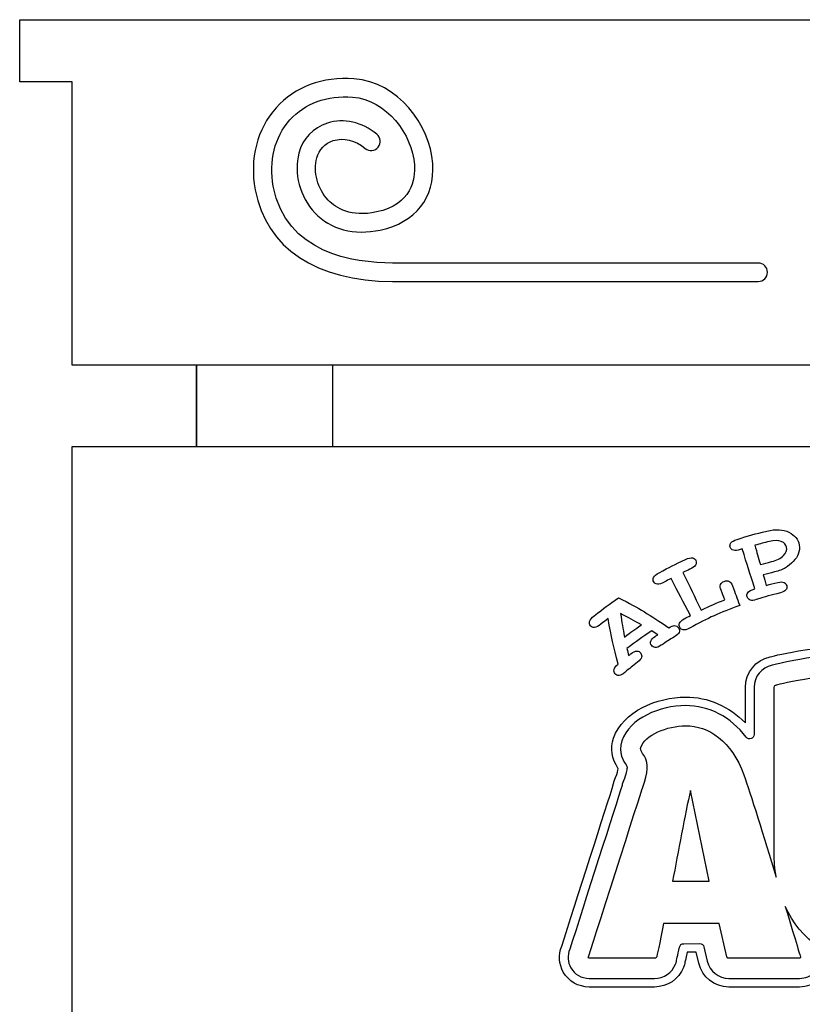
# Model space of a CAD drawing. Header units: millimetres. Extents: x -429 to 420, y -314 to 480.
# Tile 86 of 143: x -42 to 3, y 8 to 64. Entities that reach past the tile are written whole.
import ezdxf

# ---------------------------------------------------------------- set-up
doc = ezdxf.new("R2010")
doc.units = ezdxf.units.MM
doc.header["$MEASUREMENT"] = 0
doc.layers.add('Layer 1', color=7, linetype='Continuous')

msp = doc.modelspace()

# ---------------------------------------------------------------- linework, layer by layer
at = {"layer": 'Layer 1', "color": 114}
msp.add_lwpolyline([(-32.0134, 39.7252), (-24.1862, 39.7252), (-24.1862, 44.394), (-32.0134, 44.394), (-32.0134, 39.7252)], close=True, dxfattribs=at)
at = {"layer": 'Layer 1', "color": 7, "lineweight": 25}
for points, knots in [([(56.3435, 64.2385), (56.3435, 64.2385), (53.9675, 64.2385), (53.9675, 64.2385), (53.9675, 64.2385), (53.9675, 64.2385), (52.1646, 64.2385), (52.1646, 64.2385), (52.1646, 64.2385), (52.1646, 64.2385), (45.8622, 64.2385), (45.8622, 64.2385), (45.8622, 64.2385), (45.8622, 64.2385), (-31.0437, 64.2385), (-31.0437, 64.2385), (-31.0437, 64.2385), (-31.0437, 64.2385), (-37.6096, 64.2385), (-37.6096, 64.2385), (-37.6096, 64.2385), (-37.6096, 64.2385), (-39.1492, 64.2385), (-39.1492, 64.2385), (-39.1492, 64.2385), (-39.1492, 64.2385), (-42.1662, 64.2385), (-42.1662, 64.2385), (-42.1662, 64.2385), (-42.1662, 64.2385), (-42.1662, 60.6695), (-42.1662, 60.6695), (-42.1662, 60.6695), (-42.1662, 60.6695), (-39.1489, 60.6696), (-39.1489, 60.6696), (-39.1489, 60.6696), (-39.1489, 60.6696), (-39.1576, 44.398), (-39.1576, 44.398), (-39.1576, 44.398), (-39.1576, 44.398), (-32.0134, 44.398), (-32.0134, 44.398), (-32.0134, 44.398), (-32.0134, 44.398), (-32.0134, 39.7252), (-32.0134, 39.7252), (-32.0134, 39.7252), (-32.0134, 39.7252), (-39.1576, 39.7252), (-39.1576, 39.7252), (-39.1576, 39.7252), (-39.1576, 39.7252), (-39.1576, -0.1152), (-39.1576, -0.1152), (-39.1576, -0.1152), (-39.1576, -0.1152), (-32.0134, -0.1153), (-32.0134, -0.1153), (-32.0134, -0.1153), (-32.0134, -0.1153), (-32.0134, -4.7884), (-32.0134, -4.7884), (-32.0134, -4.7884), (-32.0134, -4.7884), (-39.1576, -4.7883), (-39.1576, -4.7883), (-39.1576, -4.7883), (-39.1576, -4.7883), (-39.1489, -28.283), (-39.1489, -28.283), (-39.1489, -28.283), (-39.1489, -28.4772), (-39.1288, -28.6664), (-39.0965, -28.8513), (-39.0965, -28.8513), (-39.0965, -28.8513), (-38.9669, -28.8514), (-38.9669, -28.8514), (-38.9669, -28.8514), (-38.9669, -28.8514), (-38.9669, -29.3536), (-38.9669, -29.3536), (-38.9669, -29.3536), (-38.5227, -30.6397), (-37.3043, -31.5647), (-35.8673, -31.5647), (-35.8673, -31.5647), (-35.8673, -31.5647), (50.6856, -31.5647), (50.6856, -31.5647), (50.6856, -31.5647), (52.1228, -31.5647), (53.341, -30.6395), (53.7852, -29.3533), (53.7852, -29.3533), (53.7852, -29.3533), (53.7852, -28.8511), (53.7852, -28.8511), (53.7852, -28.8511), (53.7852, -28.8511), (53.9148, -28.8511), (53.9148, -28.8511), (53.9148, -28.8511), (53.9471, -28.6662), (53.9672, -28.477), (53.9672, -28.2828), (53.9672, -28.2828), (53.9672, -28.2828), (53.9082, -4.7881), (53.9082, -4.7881), (53.9082, -4.7881), (53.9082, -4.7881), (46.9865, -4.7881), (46.9865, -4.7881), (46.9865, -4.7881), (46.9865, -4.7881), (46.9865, -0.115), (46.9865, -0.115), (46.9865, -0.115), (46.9865, -0.115), (53.9085, -0.115), (53.9085, -0.115), (53.9085, -0.115), (53.9085, -0.115), (53.9085, 39.7252), (53.9085, 39.7252), (53.9085, 39.7252), (53.9085, 39.7252), (46.9865, 39.7252), (46.9865, 39.7252), (46.9865, 39.7252), (46.9865, 39.7252), (46.9865, 44.398), (46.9865, 44.398), (46.9865, 44.398), (46.9865, 44.398), (53.9085, 44.398), (53.9085, 44.398), (53.9085, 44.398), (53.9085, 44.398), (53.9678, 60.6704), (53.9678, 60.6704), (53.9678, 60.6704), (53.9678, 60.6704), (56.3437, 60.6704), (56.3437, 60.6704), (56.3437, 60.6704), (56.3437, 60.6704), (56.9848, 60.6704), (56.9848, 60.6704), (56.9848, 60.6704), (56.9848, 60.6704), (56.9848, 64.2385), (56.9848, 64.2385), (56.9848, 64.2385), (56.9848, 64.2385), (56.3435, 64.2385), (56.3435, 64.2385)], [0, 0, 0, 0, 0.0243902, 0.0243902, 0.0243902, 0.0243902, 0.0487805, 0.0487805, 0.0487805, 0.0487805, 0.0731707, 0.0731707, 0.0731707, 0.0731707, 0.097561, 0.097561, 0.097561, 0.097561, 0.1219512, 0.1219512, 0.1219512, 0.1219512, 0.1463415, 0.1463415, 0.1463415, 0.1463415, 0.1707317, 0.1707317, 0.1707317, 0.1707317, 0.195122, 0.195122, 0.195122, 0.195122, 0.2195122, 0.2195122, 0.2195122, 0.2195122, 0.2439024, 0.2439024, 0.2439024, 0.2439024, 0.2682927, 0.2682927, 0.2682927, 0.2682927, 0.2926829, 0.2926829, 0.2926829, 0.2926829, 0.3170732, 0.3170732, 0.3170732, 0.3170732, 0.3414634, 0.3414634, 0.3414634, 0.3414634, 0.3658537, 0.3658537, 0.3658537, 0.3658537, 0.3902439, 0.3902439, 0.3902439, 0.3902439, 0.4146341, 0.4146341, 0.4146341, 0.4146341, 0.4390244, 0.4390244, 0.4390244, 0.4390244, 0.4634146, 0.4634146, 0.4634146, 0.4634146, 0.4878049, 0.4878049, 0.4878049, 0.4878049, 0.5121951, 0.5121951, 0.5121951, 0.5121951, 0.5365854, 0.5365854, 0.5365854, 0.5365854, 0.5609756, 0.5609756, 0.5609756, 0.5609756, 0.5853659, 0.5853659, 0.5853659, 0.5853659, 0.6097561, 0.6097561, 0.6097561, 0.6097561, 0.6341463, 0.6341463, 0.6341463, 0.6341463, 0.6585366, 0.6585366, 0.6585366, 0.6585366, 0.6829268, 0.6829268, 0.6829268, 0.6829268, 0.7073171, 0.7073171, 0.7073171, 0.7073171, 0.7317073, 0.7317073, 0.7317073, 0.7317073, 0.7560976, 0.7560976, 0.7560976, 0.7560976, 0.7804878, 0.7804878, 0.7804878, 0.7804878, 0.804878, 0.804878, 0.804878, 0.804878, 0.8292683, 0.8292683, 0.8292683, 0.8292683, 0.8536585, 0.8536585, 0.8536585, 0.8536585, 0.8780488, 0.8780488, 0.8780488, 0.8780488, 0.902439, 0.902439, 0.902439, 0.902439, 0.9268293, 0.9268293, 0.9268293, 0.9268293, 0.9512195, 0.9512195, 0.9512195, 0.9512195, 1, 1, 1, 1]), ([(39.1543, 39.7252), (39.1543, 39.7252), (-24.2068, 39.7252), (-24.2068, 39.7252), (-24.2068, 39.7252), (-24.2068, 39.7252), (-24.2068, 44.398), (-24.2068, 44.398), (-24.2068, 44.398), (-24.2068, 44.398), (39.1543, 44.398), (39.1543, 44.398), (39.1543, 44.398), (39.1543, 44.398), (39.1543, 39.7252), (39.1543, 39.7252)], [0, 0, 0, 0, 0.2, 0.2, 0.2, 0.2, 0.4, 0.4, 0.4, 0.4, 0.6, 0.6, 0.6, 0.6, 1, 1, 1, 1])]:
    msp.add_open_spline(points, degree=3, knots=knots, dxfattribs=at)
at = {"layer": 'Layer 1', "color": 114}
for points, knots in [([(0.2325, 49.2073), (0.2325, 49.2073), (-20.7622, 49.2073), (-20.7622, 49.2073), (-20.7622, 49.2073), (-25.1448, 49.2073), (-28.0187, 51.1276), (-28.6468, 54.4754), (-28.6468, 54.4754), (-28.9778, 56.2412), (-28.5391, 57.9578), (-27.4427, 59.1858), (-27.4427, 59.1858), (-26.369, 60.3886), (-24.7807, 60.9781), (-22.9757, 60.8476), (-22.9757, 60.8476), (-20.4532, 60.6648), (-18.6, 58.1851), (-18.4519, 55.984), (-18.4519, 55.984), (-18.3193, 54.0142), (-19.4457, 52.5849), (-21.465, 52.1616), (-21.465, 52.1616), (-22.9848, 51.843), (-24.3196, 52.1941), (-25.2242, 53.1509), (-25.2242, 53.1509), (-26.0791, 54.055), (-26.4466, 55.4327), (-26.1386, 56.5788), (-26.1386, 56.5788), (-25.9148, 57.4109), (-25.3168, 58.0385), (-24.4974, 58.301), (-24.4974, 58.301), (-23.57, 58.5987), (-22.5088, 58.3592), (-21.6592, 57.661), (-21.6592, 57.661), (-21.4335, 57.4755), (-21.4007, 57.1422), (-21.5864, 56.9165), (-21.5864, 56.9165), (-21.7719, 56.6905), (-22.1052, 56.6585), (-22.3312, 56.8437), (-22.3312, 56.8437), (-22.9101, 57.3197), (-23.5819, 57.4832), (-24.1743, 57.2935), (-24.1743, 57.2935), (-24.6445, 57.143), (-24.9879, 56.7821), (-25.1162, 56.3042), (-25.1162, 56.3042), (-25.3292, 55.5126), (-25.0572, 54.5148), (-24.455, 53.8782), (-24.455, 53.8782), (-24.0007, 53.3977), (-23.1509, 52.8897), (-21.6819, 53.1974), (-21.6819, 53.1974), (-19.6594, 53.6218), (-19.4515, 55.081), (-19.5076, 55.9133), (-19.5076, 55.9133), (-19.6235, 57.6347), (-21.1075, 59.6513), (-23.052, 59.7921), (-23.052, 59.7921), (-24.5247, 59.8987), (-25.8029, 59.4333), (-26.6532, 58.4811), (-26.6532, 58.4811), (-27.5292, 57.5), (-27.8766, 56.1112), (-27.6065, 54.6711), (-27.6065, 54.6711), (-26.8876, 50.8383), (-23.0096, 50.2661), (-20.762, 50.2661), (-20.762, 50.2661), (-20.762, 50.2661), (0.2327, 50.2662), (0.2327, 50.2662), (0.2327, 50.2662), (0.5248, 50.2662), (0.7619, 50.0291), (0.7619, 49.737), (0.7619, 49.737), (0.7619, 49.4449), (0.5246, 49.2073), (0.2325, 49.2073)], [0, 0, 0, 0, 0.04, 0.04, 0.04, 0.04, 0.08, 0.08, 0.08, 0.08, 0.12, 0.12, 0.12, 0.12, 0.16, 0.16, 0.16, 0.16, 0.2, 0.2, 0.2, 0.2, 0.24, 0.24, 0.24, 0.24, 0.28, 0.28, 0.28, 0.28, 0.32, 0.32, 0.32, 0.32, 0.36, 0.36, 0.36, 0.36, 0.4, 0.4, 0.4, 0.4, 0.44, 0.44, 0.44, 0.44, 0.48, 0.48, 0.48, 0.48, 0.52, 0.52, 0.52, 0.52, 0.56, 0.56, 0.56, 0.56, 0.6, 0.6, 0.6, 0.6, 0.64, 0.64, 0.64, 0.64, 0.68, 0.68, 0.68, 0.68, 0.72, 0.72, 0.72, 0.72, 0.76, 0.76, 0.76, 0.76, 0.8, 0.8, 0.8, 0.8, 0.84, 0.84, 0.84, 0.84, 0.88, 0.88, 0.88, 0.88, 0.92, 0.92, 0.92, 0.92, 1, 1, 1, 1]), ([(-1.1931, 33.7689), (-1.1013, 33.7398), (-0.9698, 33.7538), (-0.7968, 33.8091), (-0.7968, 33.8091), (-0.7518, 33.8234), (-0.7296, 33.8305), (-0.6846, 33.8446), (-0.6846, 33.8446), (-0.3962, 32.9283), (-0.2517, 32.4701), (0.0367, 31.5538), (0.0367, 31.5538), (-0.004, 31.5411), (-0.0242, 31.5345), (-0.0649, 31.5215), (-0.0649, 31.5215), (-0.2192, 31.4723), (-0.321, 31.4083), (-0.37, 31.3315), (-0.37, 31.3315), (-0.4189, 31.255), (-0.4285, 31.1741), (-0.3994, 31.0894), (-0.3994, 31.0894), (-0.3695, 31.0024), (-0.3129, 30.9431), (-0.2301, 30.9111), (-0.2301, 30.9111), (-0.147, 30.8791), (-0.0301, 30.8883), (0.1221, 30.9368), (0.1221, 30.9368), (0.6701, 31.112), (0.9465, 31.1903), (1.5027, 31.3289), (1.5027, 31.3289), (1.657, 31.3673), (1.7609, 31.421), (1.8141, 31.4916), (1.8141, 31.4916), (1.8673, 31.5622), (1.8845, 31.6414), (1.8644, 31.7289), (1.8644, 31.7289), (1.8438, 31.8183), (1.7938, 31.8834), (1.7133, 31.9228), (1.7133, 31.9228), (1.6329, 31.9628), (1.5125, 31.9635), (1.354, 31.9241), (1.354, 31.9241), (1.0876, 31.8577), (0.9547, 31.8225), (0.6899, 31.7479), (0.6899, 31.7479), (0.6211, 31.9911), (0.587, 32.1128), (0.5182, 32.3559), (0.5182, 32.3559), (0.7733, 32.4276), (0.9011, 32.4617), (1.1577, 32.5263), (1.1577, 32.5263), (1.431, 32.5951), (1.6448, 32.6742), (1.8001, 32.7687), (1.8001, 32.7687), (1.9551, 32.8632), (2.1025, 32.9838), (2.2433, 33.1309), (2.2433, 33.1309), (2.3843, 33.2777), (2.4812, 33.4159), (2.5301, 33.5466), (2.5301, 33.5466), (2.5955, 33.7207), (2.614, 33.8964), (2.5825, 34.0734), (2.5825, 34.0734), (2.5259, 34.3938), (2.3341, 34.6415), (1.9964, 34.8066), (1.9964, 34.8066), (1.6591, 34.9717), (1.2302, 34.999), (0.7245, 34.8749), (0.7245, 34.8749), (0.0358, 34.7074), (-0.3068, 34.6116), (-0.9852, 34.396), (-0.9852, 34.396), (-1.1625, 34.3394), (-1.2794, 34.2703), (-1.3363, 34.1912), (-1.3363, 34.1912), (-1.3929, 34.1118), (-1.4059, 34.0287), (-1.3763, 33.942), (-1.3763, 33.942), (-1.3458, 33.8556), (-1.2846, 33.798), (-1.1931, 33.7689)], [0, 0, 0, 0, 0.037037, 0.037037, 0.037037, 0.037037, 0.0740741, 0.0740741, 0.0740741, 0.0740741, 0.1111111, 0.1111111, 0.1111111, 0.1111111, 0.1481481, 0.1481481, 0.1481481, 0.1481481, 0.1851852, 0.1851852, 0.1851852, 0.1851852, 0.2222222, 0.2222222, 0.2222222, 0.2222222, 0.2592593, 0.2592593, 0.2592593, 0.2592593, 0.2962963, 0.2962963, 0.2962963, 0.2962963, 0.3333333, 0.3333333, 0.3333333, 0.3333333, 0.3703704, 0.3703704, 0.3703704, 0.3703704, 0.4074074, 0.4074074, 0.4074074, 0.4074074, 0.4444444, 0.4444444, 0.4444444, 0.4444444, 0.4814815, 0.4814815, 0.4814815, 0.4814815, 0.5185185, 0.5185185, 0.5185185, 0.5185185, 0.5555556, 0.5555556, 0.5555556, 0.5555556, 0.5925926, 0.5925926, 0.5925926, 0.5925926, 0.6296296, 0.6296296, 0.6296296, 0.6296296, 0.6666667, 0.6666667, 0.6666667, 0.6666667, 0.7037037, 0.7037037, 0.7037037, 0.7037037, 0.7407407, 0.7407407, 0.7407407, 0.7407407, 0.7777778, 0.7777778, 0.7777778, 0.7777778, 0.8148148, 0.8148148, 0.8148148, 0.8148148, 0.8518519, 0.8518519, 0.8518519, 0.8518519, 0.8888889, 0.8888889, 0.8888889, 0.8888889, 0.9259259, 0.9259259, 0.9259259, 0.9259259, 1, 1, 1, 1]), ([(0.8751, 34.2803), (1.155, 34.3488), (1.3839, 34.3446), (1.5572, 34.2718), (1.5572, 34.2718), (1.7305, 34.1993), (1.8308, 34.0911), (1.8599, 33.9503), (1.8599, 33.9503), (1.8946, 33.7844), (1.8324, 33.6235), (1.6784, 33.4661), (1.6784, 33.4661), (1.5244, 33.3087), (1.2974, 33.1952), (0.9945, 33.1187), (0.9945, 33.1187), (0.7368, 33.0536), (0.6082, 33.0195), (0.3518, 32.9472), (0.3518, 32.9472), (0.2261, 33.3922), (0.1634, 33.6147), (0.0377, 34.0598), (0.0377, 34.0598), (0.3714, 34.1538), (0.5391, 34.198), (0.8751, 34.2803)], [0, 0, 0, 0, 0.125, 0.125, 0.125, 0.125, 0.25, 0.25, 0.25, 0.25, 0.375, 0.375, 0.375, 0.375, 0.5, 0.5, 0.5, 0.5, 0.625, 0.625, 0.625, 0.625, 0.75, 0.75, 0.75, 0.75, 1, 1, 1, 1]), ([(-5.5542, 31.8223), (-5.4574, 31.8117), (-5.3288, 31.8517), (-5.1663, 31.94), (-5.1663, 31.94), (-5.0097, 32.0255), (-4.9311, 32.0673), (-4.7734, 32.1498), (-4.7734, 32.1498), (-4.3289, 31.2981), (-4.1066, 30.8724), (-3.6621, 30.0207), (-3.6621, 30.0207), (-3.805, 29.9461), (-3.8759, 29.9083), (-4.0177, 29.831), (-4.0177, 29.831), (-4.1645, 29.7508), (-4.2548, 29.6675), (-4.2884, 29.5828), (-4.2884, 29.5828), (-4.3223, 29.4984), (-4.3164, 29.4169), (-4.272, 29.3391), (-4.272, 29.3391), (-4.2262, 29.2592), (-4.159, 29.2121), (-4.0704, 29.197), (-4.0704, 29.197), (-3.9818, 29.1819), (-3.8669, 29.2139), (-3.7241, 29.292), (-3.7241, 29.292), (-2.5994, 29.9053), (-2.0181, 30.1683), (-0.8343, 30.6072), (-0.8343, 30.6072), (-1.0005, 31.0551), (-1.0838, 31.2792), (-1.25, 31.7274), (-1.25, 31.7274), (-1.3013, 31.8658), (-1.3685, 31.9534), (-1.4527, 31.9888), (-1.4527, 31.9888), (-1.5366, 32.0245), (-1.6279, 32.0235), (-1.7255, 31.9856), (-1.7255, 31.9856), (-1.8252, 31.947), (-1.8946, 31.8856), (-1.9324, 31.8028), (-1.9324, 31.8028), (-1.9702, 31.7197), (-1.9612, 31.6099), (-1.9057, 31.4731), (-1.9057, 31.4731), (-1.8184, 31.2577), (-1.7747, 31.15), (-1.6872, 30.9349), (-1.6872, 30.9349), (-2.2359, 30.7124), (-2.5077, 30.5917), (-3.044, 30.3322), (-3.044, 30.3322), (-3.4623, 31.1969), (-3.6716, 31.6295), (-4.0899, 32.4941), (-4.0899, 32.4941), (-3.929, 32.5719), (-3.8481, 32.6103), (-3.6861, 32.6851), (-3.6861, 32.6851), (-3.5197, 32.7621), (-3.412, 32.8412), (-3.3636, 32.9248), (-3.3636, 32.9248), (-3.3152, 33.0084), (-3.3088, 33.0923), (-3.3456, 33.1764), (-3.3456, 33.1764), (-3.3824, 33.2605), (-3.4483, 33.3124), (-3.5438, 33.3312), (-3.5438, 33.3312), (-3.6393, 33.35), (-3.7732, 33.3211), (-3.9439, 33.2423), (-3.9439, 33.2423), (-4.5585, 32.9595), (-4.8625, 32.8073), (-5.4616, 32.4822), (-5.4616, 32.4822), (-5.6278, 32.3914), (-5.7317, 32.3002), (-5.7741, 32.2113), (-5.7741, 32.2113), (-5.8162, 32.1219), (-5.8138, 32.0375), (-5.7683, 31.9576), (-5.7683, 31.9576), (-5.7225, 31.8774), (-5.6511, 31.8326), (-5.5542, 31.8223)], [0, 0, 0, 0, 0.037037, 0.037037, 0.037037, 0.037037, 0.0740741, 0.0740741, 0.0740741, 0.0740741, 0.1111111, 0.1111111, 0.1111111, 0.1111111, 0.1481481, 0.1481481, 0.1481481, 0.1481481, 0.1851852, 0.1851852, 0.1851852, 0.1851852, 0.2222222, 0.2222222, 0.2222222, 0.2222222, 0.2592593, 0.2592593, 0.2592593, 0.2592593, 0.2962963, 0.2962963, 0.2962963, 0.2962963, 0.3333333, 0.3333333, 0.3333333, 0.3333333, 0.3703704, 0.3703704, 0.3703704, 0.3703704, 0.4074074, 0.4074074, 0.4074074, 0.4074074, 0.4444444, 0.4444444, 0.4444444, 0.4444444, 0.4814815, 0.4814815, 0.4814815, 0.4814815, 0.5185185, 0.5185185, 0.5185185, 0.5185185, 0.5555556, 0.5555556, 0.5555556, 0.5555556, 0.5925926, 0.5925926, 0.5925926, 0.5925926, 0.6296296, 0.6296296, 0.6296296, 0.6296296, 0.6666667, 0.6666667, 0.6666667, 0.6666667, 0.7037037, 0.7037037, 0.7037037, 0.7037037, 0.7407407, 0.7407407, 0.7407407, 0.7407407, 0.7777778, 0.7777778, 0.7777778, 0.7777778, 0.8148148, 0.8148148, 0.8148148, 0.8148148, 0.8518519, 0.8518519, 0.8518519, 0.8518519, 0.8888889, 0.8888889, 0.8888889, 0.8888889, 0.9259259, 0.9259259, 0.9259259, 0.9259259, 1, 1, 1, 1]), ([(-9.1669, 29.3405), (-9.0679, 29.3484), (-8.9452, 29.4122), (-8.7967, 29.5305), (-8.7967, 29.5305), (-8.6353, 29.6591), (-8.5541, 29.7223), (-8.3908, 29.8469), (-8.3908, 29.8469), (-8.2008, 28.7833), (-8.0844, 28.2599), (-7.8095, 27.2349), (-7.8095, 27.2349), (-7.9476, 27.1235), (-8.0265, 27.0193), (-8.0463, 26.9251), (-8.0463, 26.9251), (-8.0661, 26.8309), (-8.0452, 26.7492), (-7.9847, 26.6806), (-7.9847, 26.6806), (-7.9238, 26.6115), (-7.8474, 26.5798), (-7.7558, 26.5846), (-7.7558, 26.5846), (-7.664, 26.5891), (-7.555, 26.6465), (-7.4267, 26.755), (-7.4267, 26.755), (-7.1394, 26.9979), (-6.9938, 27.1156), (-6.6991, 27.3445), (-6.6991, 27.3445), (-6.5673, 27.4466), (-6.4898, 27.5406), (-6.4673, 27.6287), (-6.4673, 27.6287), (-6.4448, 27.7168), (-6.4596, 27.797), (-6.5131, 27.8692), (-6.5131, 27.8692), (-6.5679, 27.943), (-6.6412, 27.9814), (-6.733, 27.9832), (-6.733, 27.9832), (-6.8251, 27.9853), (-6.9399, 27.9345), (-7.0751, 27.8295), (-7.0751, 27.8295), (-7.1299, 27.7869), (-7.1574, 27.7655), (-7.2119, 27.7223), (-7.2119, 27.7223), (-7.2497, 27.8829), (-7.2683, 27.9636), (-7.3042, 28.125), (-7.3042, 28.125), (-6.7486, 28.556), (-6.4644, 28.7597), (-5.8852, 29.1429), (-5.8852, 29.1429), (-5.7458, 29.0559), (-5.6764, 29.0117), (-5.5386, 28.923), (-5.5386, 28.923), (-5.596, 28.8857), (-5.6246, 28.8669), (-5.682, 28.8288), (-5.682, 28.8288), (-5.823, 28.7354), (-5.9072, 28.6436), (-5.9341, 28.5557), (-5.9341, 28.5557), (-5.9614, 28.4681), (-5.9489, 28.3874), (-5.8981, 28.3136), (-5.8981, 28.3136), (-5.8457, 28.2379), (-5.7743, 28.1969), (-5.6841, 28.19), (-5.6841, 28.19), (-5.5939, 28.1829), (-5.4809, 28.2257), (-5.3436, 28.3165), (-5.3436, 28.3165), (-5.0364, 28.52), (-4.8811, 28.6181), (-4.5676, 28.8073), (-4.5676, 28.8073), (-4.4276, 28.892), (-4.3422, 28.9748), (-4.3112, 29.0584), (-4.3112, 29.0584), (-4.2805, 29.142), (-4.2871, 29.223), (-4.3318, 29.3008), (-4.3318, 29.3008), (-4.3855, 29.3942), (-4.4736, 29.4439), (-4.5966, 29.4484), (-4.5966, 29.4484), (-4.6577, 29.4495), (-4.7588, 29.409), (-4.8988, 29.3243), (-4.8988, 29.3243), (-5.9984, 30.0688), (-6.5771, 30.4152), (-7.7854, 31.0457), (-7.7854, 31.0457), (-8.3537, 30.6539), (-8.6331, 30.4472), (-9.1803, 30.0128), (-9.1803, 30.0128), (-9.3324, 29.8916), (-9.4221, 29.7813), (-9.4499, 29.6847), (-9.4499, 29.6847), (-9.4777, 29.5881), (-9.4618, 29.5045), (-9.4031, 29.4339), (-9.4031, 29.4339), (-9.3449, 29.3636), (-9.2658, 29.3326), (-9.1669, 29.3405)], [0, 0, 0, 0, 0.03125, 0.03125, 0.03125, 0.03125, 0.0625, 0.0625, 0.0625, 0.0625, 0.09375, 0.09375, 0.09375, 0.09375, 0.125, 0.125, 0.125, 0.125, 0.15625, 0.15625, 0.15625, 0.15625, 0.1875, 0.1875, 0.1875, 0.1875, 0.21875, 0.21875, 0.21875, 0.21875, 0.25, 0.25, 0.25, 0.25, 0.28125, 0.28125, 0.28125, 0.28125, 0.3125, 0.3125, 0.3125, 0.3125, 0.34375, 0.34375, 0.34375, 0.34375, 0.375, 0.375, 0.375, 0.375, 0.40625, 0.40625, 0.40625, 0.40625, 0.4375, 0.4375, 0.4375, 0.4375, 0.46875, 0.46875, 0.46875, 0.46875, 0.5, 0.5, 0.5, 0.5, 0.53125, 0.53125, 0.53125, 0.53125, 0.5625, 0.5625, 0.5625, 0.5625, 0.59375, 0.59375, 0.59375, 0.59375, 0.625, 0.625, 0.625, 0.625, 0.65625, 0.65625, 0.65625, 0.65625, 0.6875, 0.6875, 0.6875, 0.6875, 0.71875, 0.71875, 0.71875, 0.71875, 0.75, 0.75, 0.75, 0.75, 0.78125, 0.78125, 0.78125, 0.78125, 0.8125, 0.8125, 0.8125, 0.8125, 0.84375, 0.84375, 0.84375, 0.84375, 0.875, 0.875, 0.875, 0.875, 0.90625, 0.90625, 0.90625, 0.90625, 0.9375, 0.9375, 0.9375, 0.9375, 1, 1, 1, 1]), ([(-6.4766, 29.4855), (-6.8692, 29.2185), (-7.0629, 29.0796), (-7.4447, 28.7907), (-7.4447, 28.7907), (-7.5463, 29.3236), (-7.5913, 29.5924), (-7.6704, 30.1343), (-7.6704, 30.1343), (-7.1843, 29.8848), (-6.9454, 29.7549), (-6.4766, 29.4855)], [0, 0, 0, 0, 0.25, 0.25, 0.25, 0.25, 0.5, 0.5, 0.5, 0.5, 1, 1, 1, 1]), ([(25.6145, 15.0112), (25.283, 15.4361), (24.7834, 15.6795), (24.2437, 15.6795), (24.2437, 15.6795), (23.7839, 15.6795), (23.3452, 15.5043), (22.9367, 15.1569), (22.9367, 15.1569), (22.9367, 15.1569), (22.9073, 15.1312), (22.9073, 15.1312), (22.9073, 15.1312), (22.3496, 14.6322), (21.6063, 14.334), (20.919, 14.334), (20.919, 14.334), (20.9187, 14.334), (20.9187, 14.334), (20.9185, 14.334), (20.9185, 14.334), (19.4011, 14.334), (18.9098, 15.7273), (18.7648, 16.897), (18.7648, 16.897), (18.6651, 17.6725), (18.8413, 18.4715), (19.0558, 19.0179), (19.0558, 19.0179), (19.0132, 18.4734), (19.1976, 17.9447), (19.5778, 17.5246), (19.5778, 17.5246), (20.1107, 16.9356), (21.0248, 16.598), (22.0863, 16.598), (22.0863, 16.598), (24.3683, 16.598), (25.732, 18.4792), (25.732, 20.2977), (25.732, 20.2977), (25.732, 23.1602), (23.065, 25.2377), (19.3886, 25.2377), (19.3886, 25.2377), (19.3886, 25.2377), (19.2754, 25.2369), (19.2754, 25.2369), (19.2754, 25.2369), (17.6987, 25.2295), (16.207, 24.772), (14.936, 23.9097), (14.936, 23.9097), (14.3169, 26.7111), (11.4541, 28.3695), (7.1782, 28.3695), (7.1782, 28.3695), (3.7667, 28.3695), (1.3447, 27.767), (0.9084, 27.6498), (0.9084, 27.6498), (0.0892, 27.4831), (-0.5055, 26.7476), (-0.5055, 25.9009), (-0.5055, 25.9009), (-0.5055, 25.9009), (-0.5055, 23.8541), (-0.5055, 23.8541), (-0.5055, 23.8541), (-1.4437, 24.8201), (-2.642, 25.3448), (-3.9401, 25.3448), (-3.9401, 25.3448), (-5.5572, 25.3448), (-7.5554, 24.5177), (-8.0729, 22.986), (-8.0729, 22.986), (-8.2737, 22.3989), (-8.1835, 21.8097), (-7.8025, 21.2294), (-7.8025, 21.2294), (-7.8184, 21.1384), (-7.8581, 20.9741), (-7.9581, 20.7182), (-7.9581, 20.7182), (-7.9581, 20.7182), (-8.0541, 20.4721), (-8.0541, 20.4721), (-8.0541, 20.4721), (-8.0652, 20.4435), (-8.071, 20.4128), (-8.071, 20.3821), (-8.071, 20.3821), (-8.071, 20.3821), (-8.071, 20.3707), (-8.071, 20.3707), (-8.071, 20.3707), (-8.4565, 19.1544), (-10.2877, 13.4243), (-11.0515, 11.032), (-11.0515, 11.032), (-11.2499, 10.5446), (-11.2166, 10.0054), (-10.96, 9.5524), (-10.96, 9.5524), (-10.6594, 9.0216), (-10.0903, 8.692), (-9.4741, 8.692), (-9.4741, 8.692), (-9.4741, 8.692), (-5.7191, 8.6925), (-5.7191, 8.6925), (-5.7191, 8.6925), (-4.9854, 8.6925), (-4.3343, 9.1349), (-4.0604, 9.8194), (-4.0604, 9.8194), (-4.0604, 9.8194), (-4.0204, 9.9189), (-4.0204, 9.9189), (-4.0204, 9.9189), (-4.0156, 9.9308), (-4.0119, 9.943), (-4.009, 9.9551), (-4.009, 9.9551), (-4.009, 9.9551), (-3.9849, 10.0591), (-3.9849, 10.0591), (-3.9849, 10.0591), (-3.9809, 10.0766), (-3.9277, 10.3049), (-3.8463, 10.6867), (-3.8463, 10.6867), (-3.8463, 10.6867), (-3.3246, 10.6866), (-3.3246, 10.6866), (-3.3246, 10.6866), (-3.3246, 10.6866), (-3.1783, 10.0667), (-3.1783, 10.0667), (-3.1783, 10.0667), (-2.9984, 9.2703), (-2.2758, 8.6925), (-1.4604, 8.6925), (-1.4604, 8.6925), (-1.4604, 8.6925), (2.6005, 8.6925), (2.6005, 8.6925), (2.6005, 8.6925), (3.0103, 8.6925), (3.4075, 8.8393), (3.7155, 9.1002), (3.7155, 9.1002), (4.8392, 8.5671), (6.137, 8.2972), (7.5758, 8.2972), (7.5758, 8.2972), (10.2661, 8.2972), (12.491, 9.0243), (14.0295, 10.4025), (14.0295, 10.4025), (15.4453, 9.0539), (17.2542, 8.3141), (19.1489, 8.3141), (19.1489, 8.3141), (19.1986, 8.3141), (19.2486, 8.3144), (19.2971, 8.3154), (19.2971, 8.3154), (23.6516, 8.4001), (25.5214, 11.4835), (25.9008, 13.0988), (25.9008, 13.0988), (26.095, 13.8759), (25.9984, 14.5196), (25.6145, 15.0112)], [0, 0, 0, 0, 0.0222222, 0.0222222, 0.0222222, 0.0222222, 0.0444444, 0.0444444, 0.0444444, 0.0444444, 0.0666667, 0.0666667, 0.0666667, 0.0666667, 0.0888889, 0.0888889, 0.0888889, 0.0888889, 0.1111111, 0.1111111, 0.1111111, 0.1111111, 0.1333333, 0.1333333, 0.1333333, 0.1333333, 0.1555556, 0.1555556, 0.1555556, 0.1555556, 0.1777778, 0.1777778, 0.1777778, 0.1777778, 0.2, 0.2, 0.2, 0.2, 0.2222222, 0.2222222, 0.2222222, 0.2222222, 0.2444444, 0.2444444, 0.2444444, 0.2444444, 0.2666667, 0.2666667, 0.2666667, 0.2666667, 0.2888889, 0.2888889, 0.2888889, 0.2888889, 0.3111111, 0.3111111, 0.3111111, 0.3111111, 0.3333333, 0.3333333, 0.3333333, 0.3333333, 0.3555556, 0.3555556, 0.3555556, 0.3555556, 0.3777778, 0.3777778, 0.3777778, 0.3777778, 0.4, 0.4, 0.4, 0.4, 0.4222222, 0.4222222, 0.4222222, 0.4222222, 0.4444444, 0.4444444, 0.4444444, 0.4444444, 0.4666667, 0.4666667, 0.4666667, 0.4666667, 0.4888889, 0.4888889, 0.4888889, 0.4888889, 0.5111111, 0.5111111, 0.5111111, 0.5111111, 0.5333333, 0.5333333, 0.5333333, 0.5333333, 0.5555556, 0.5555556, 0.5555556, 0.5555556, 0.5777778, 0.5777778, 0.5777778, 0.5777778, 0.6, 0.6, 0.6, 0.6, 0.6222222, 0.6222222, 0.6222222, 0.6222222, 0.6444444, 0.6444444, 0.6444444, 0.6444444, 0.6666667, 0.6666667, 0.6666667, 0.6666667, 0.6888889, 0.6888889, 0.6888889, 0.6888889, 0.7111111, 0.7111111, 0.7111111, 0.7111111, 0.7333333, 0.7333333, 0.7333333, 0.7333333, 0.7555556, 0.7555556, 0.7555556, 0.7555556, 0.7777778, 0.7777778, 0.7777778, 0.7777778, 0.8, 0.8, 0.8, 0.8, 0.8222222, 0.8222222, 0.8222222, 0.8222222, 0.8444444, 0.8444444, 0.8444444, 0.8444444, 0.8666667, 0.8666667, 0.8666667, 0.8666667, 0.8888889, 0.8888889, 0.8888889, 0.8888889, 0.9111111, 0.9111111, 0.9111111, 0.9111111, 0.9333333, 0.9333333, 0.9333333, 0.9333333, 0.9555556, 0.9555556, 0.9555556, 0.9555556, 1, 1, 1, 1]), ([(25.4195, 13.2152), (25.0697, 11.7261), (23.3378, 8.889), (19.2867, 8.8104), (19.2867, 8.8104), (19.2412, 8.8093), (19.1949, 8.8091), (19.1486, 8.8091), (19.1486, 8.8091), (17.3097, 8.8091), (15.5558, 9.5584), (14.2099, 10.9186), (14.2099, 10.9186), (14.1146, 11.0149), (13.9596, 11.0168), (13.8622, 10.9228), (13.8622, 10.9228), (12.4139, 9.5287), (10.2401, 8.7921), (7.5754, 8.7921), (7.5754, 8.7921), (6.1472, 8.7921), (4.8708, 9.0702), (3.7813, 9.6187), (3.7813, 9.6187), (3.7458, 9.6364), (3.7077, 9.6452), (3.6702, 9.6452), (3.6702, 9.6452), (3.6038, 9.6452), (3.5382, 9.6185), (3.4903, 9.5677), (3.4903, 9.5677), (3.2617, 9.3259), (2.9373, 9.1875), (2.6005, 9.1875), (2.6005, 9.1875), (2.6005, 9.1875), (-1.4603, 9.1875), (-1.4603, 9.1875), (-1.4603, 9.1875), (-2.0464, 9.1875), (-2.5657, 9.6032), (-2.6956, 10.1781), (-2.6956, 10.1781), (-2.6956, 10.1781), (-2.8874, 10.9912), (-2.8874, 10.9912), (-2.8874, 10.9912), (-2.9139, 11.1029), (-3.0136, 11.182), (-3.1284, 11.182), (-3.1284, 11.182), (-3.1284, 11.182), (-4.0469, 11.1819), (-4.0469, 11.1819), (-4.0469, 11.1819), (-4.1641, 11.1819), (-4.2652, 11.0999), (-4.2893, 10.985), (-4.2893, 10.985), (-4.3928, 10.4926), (-4.4623, 10.1918), (-4.4671, 10.1714), (-4.4671, 10.1714), (-4.4671, 10.1714), (-4.4869, 10.0854), (-4.4869, 10.0854), (-4.4869, 10.0854), (-4.4869, 10.0854), (-4.52, 10.0037), (-4.52, 10.0037), (-4.52, 10.0037), (-4.7184, 9.5079), (-5.1891, 9.1877), (-5.7191, 9.1877), (-5.7191, 9.1877), (-5.7191, 9.1877), (-9.4743, 9.1878), (-9.4743, 9.1878), (-9.4743, 9.1878), (-9.9122, 9.1878), (-10.3165, 9.4212), (-10.5292, 9.7969), (-10.5292, 9.7969), (-10.7107, 10.1176), (-10.734, 10.4999), (-10.5866, 10.864), (-10.5866, 10.864), (-9.8079, 13.2998), (-7.9463, 19.1256), (-7.5875, 20.2586), (-7.5875, 20.2586), (-7.5798, 20.2829), (-7.5759, 20.3081), (-7.5759, 20.3332), (-7.5759, 20.3332), (-7.5759, 20.3332), (-7.4968, 20.539), (-7.4968, 20.539), (-7.4968, 20.539), (-7.347, 20.9226), (-7.306, 21.152), (-7.2984, 21.2769), (-7.2984, 21.2769), (-7.295, 21.333), (-7.3169, 21.3976), (-7.3492, 21.4433), (-7.3492, 21.4433), (-7.4831, 21.6343), (-7.8387, 22.1415), (-7.6043, 22.8273), (-7.6043, 22.8273), (-7.1603, 24.1412), (-5.3852, 24.85), (-3.9403, 24.85), (-3.9403, 24.85), (-2.5851, 24.85), (-1.3474, 24.2063), (-0.4549, 23.0379), (-0.4549, 23.0379), (-0.3906, 22.9538), (-0.2797, 22.9202), (-0.1787, 22.9535), (-0.1787, 22.9535), (-0.0782, 22.9876), (-0.0104, 23.0821), (-0.0104, 23.1882), (-0.0104, 23.1882), (-0.0104, 23.1882), (-0.0104, 25.9018), (-0.0104, 25.9018), (-0.0104, 25.9018), (-0.0104, 26.514), (0.4174, 27.0456), (1.0217, 27.1692), (1.0217, 27.1692), (1.4622, 27.2872), (3.8287, 27.8754), (7.178, 27.8754), (7.178, 27.8754), (11.3817, 27.8754), (14.1252, 26.2199), (14.5167, 23.4468), (14.5167, 23.4468), (14.5289, 23.36), (14.5863, 23.2862), (14.6672, 23.2526), (14.6672, 23.2526), (14.7482, 23.219), (14.841, 23.2309), (14.9109, 23.2841), (14.9109, 23.2841), (16.1629, 24.2308), (17.6726, 24.7351), (19.2778, 24.7425), (19.2778, 24.7425), (19.2778, 24.7425), (19.39, 24.7433), (19.39, 24.7433), (19.39, 24.7433), (22.7777, 24.7433), (25.2365, 22.874), (25.2365, 20.2986), (25.2365, 20.2986), (25.2365, 18.7235), (24.058, 17.0942), (22.0858, 17.0942), (22.0858, 17.0942), (21.164, 17.0942), (20.3837, 17.3725), (19.9445, 17.8575), (19.9445, 17.8575), (19.6495, 18.1837), (19.5101, 18.5938), (19.5513, 19.0074), (19.5513, 19.0074), (19.5513, 19.0074), (19.5571, 19.0551), (19.5571, 19.0551), (19.5571, 19.0551), (19.6195, 19.5054), (19.573, 19.8018), (19.5396, 19.9383), (19.5396, 19.9383), (19.52, 20.0185), (19.4618, 20.0833), (19.3846, 20.1119), (19.3846, 20.1119), (19.3071, 20.1405), (19.2208, 20.1286), (19.1541, 20.0801), (19.1541, 20.0801), (18.6866, 19.7428), (18.0976, 18.1968), (18.273, 16.8352), (18.273, 16.8352), (18.5124, 14.9029), (19.452, 13.8388), (20.918, 13.8388), (20.918, 13.8388), (20.9183, 13.8388), (20.9183, 13.8388), (20.9185, 13.8388), (20.9185, 13.8388), (21.7244, 13.8388), (22.5912, 14.1841), (23.2349, 14.7603), (23.2349, 14.7603), (23.2349, 14.7603), (23.2595, 14.782), (23.2595, 14.782), (23.2595, 14.782), (23.5733, 15.0487), (23.9043, 15.1842), (24.2432, 15.1842), (24.2432, 15.1842), (24.6295, 15.1842), (24.9867, 15.0101), (25.2237, 14.7066), (25.2237, 14.7066), (25.6542, 14.1556), (25.4782, 13.4502), (25.4195, 13.2152)], [0, 0, 0, 0, 0.0175439, 0.0175439, 0.0175439, 0.0175439, 0.0350877, 0.0350877, 0.0350877, 0.0350877, 0.0526316, 0.0526316, 0.0526316, 0.0526316, 0.0701754, 0.0701754, 0.0701754, 0.0701754, 0.0877193, 0.0877193, 0.0877193, 0.0877193, 0.1052632, 0.1052632, 0.1052632, 0.1052632, 0.122807, 0.122807, 0.122807, 0.122807, 0.1403509, 0.1403509, 0.1403509, 0.1403509, 0.1578947, 0.1578947, 0.1578947, 0.1578947, 0.1754386, 0.1754386, 0.1754386, 0.1754386, 0.1929825, 0.1929825, 0.1929825, 0.1929825, 0.2105263, 0.2105263, 0.2105263, 0.2105263, 0.2280702, 0.2280702, 0.2280702, 0.2280702, 0.245614, 0.245614, 0.245614, 0.245614, 0.2631579, 0.2631579, 0.2631579, 0.2631579, 0.2807018, 0.2807018, 0.2807018, 0.2807018, 0.2982456, 0.2982456, 0.2982456, 0.2982456, 0.3157895, 0.3157895, 0.3157895, 0.3157895, 0.3333333, 0.3333333, 0.3333333, 0.3333333, 0.3508772, 0.3508772, 0.3508772, 0.3508772, 0.3684211, 0.3684211, 0.3684211, 0.3684211, 0.3859649, 0.3859649, 0.3859649, 0.3859649, 0.4035088, 0.4035088, 0.4035088, 0.4035088, 0.4210526, 0.4210526, 0.4210526, 0.4210526, 0.4385965, 0.4385965, 0.4385965, 0.4385965, 0.4561404, 0.4561404, 0.4561404, 0.4561404, 0.4736842, 0.4736842, 0.4736842, 0.4736842, 0.4912281, 0.4912281, 0.4912281, 0.4912281, 0.5087719, 0.5087719, 0.5087719, 0.5087719, 0.5263158, 0.5263158, 0.5263158, 0.5263158, 0.5438596, 0.5438596, 0.5438596, 0.5438596, 0.5614035, 0.5614035, 0.5614035, 0.5614035, 0.5789474, 0.5789474, 0.5789474, 0.5789474, 0.5964912, 0.5964912, 0.5964912, 0.5964912, 0.6140351, 0.6140351, 0.6140351, 0.6140351, 0.6315789, 0.6315789, 0.6315789, 0.6315789, 0.6491228, 0.6491228, 0.6491228, 0.6491228, 0.6666667, 0.6666667, 0.6666667, 0.6666667, 0.6842105, 0.6842105, 0.6842105, 0.6842105, 0.7017544, 0.7017544, 0.7017544, 0.7017544, 0.7192982, 0.7192982, 0.7192982, 0.7192982, 0.7368421, 0.7368421, 0.7368421, 0.7368421, 0.754386, 0.754386, 0.754386, 0.754386, 0.7719298, 0.7719298, 0.7719298, 0.7719298, 0.7894737, 0.7894737, 0.7894737, 0.7894737, 0.8070175, 0.8070175, 0.8070175, 0.8070175, 0.8245614, 0.8245614, 0.8245614, 0.8245614, 0.8421053, 0.8421053, 0.8421053, 0.8421053, 0.8596491, 0.8596491, 0.8596491, 0.8596491, 0.877193, 0.877193, 0.877193, 0.877193, 0.8947368, 0.8947368, 0.8947368, 0.8947368, 0.9122807, 0.9122807, 0.9122807, 0.9122807, 0.9298246, 0.9298246, 0.9298246, 0.9298246, 0.9473684, 0.9473684, 0.9473684, 0.9473684, 0.9649123, 0.9649123, 0.9649123, 0.9649123, 1, 1, 1, 1]), ([(24.0085, 13.9013), (21.7804, 11.9069), (17.7016, 12.0505), (17.1267, 16.6863), (17.1267, 16.6863), (16.8931, 18.5013), (17.7376, 21.3221), (19.3727, 21.3221), (19.3727, 21.3221), (20.5766, 21.3221), (20.8642, 20.0645), (20.7025, 18.8964), (20.7025, 18.8964), (20.6665, 18.5371), (21.2954, 18.2495), (22.086, 18.2495), (22.086, 18.2495), (23.3798, 18.2495), (24.0804, 19.3457), (24.0804, 20.2979), (24.0804, 20.2979), (24.0804, 22.2384), (22.104, 23.6219), (19.2827, 23.5859), (19.2827, 23.5859), (16.1045, 23.5708), (13.8019, 21.3031), (13.169, 18.439), (13.169, 18.439), (12.7465, 18.8353), (12.2239, 19.1645), (11.5968, 19.3828), (11.5968, 19.3828), (11.5084, 19.4048), (11.5084, 19.4712), (11.5746, 19.5154), (11.5746, 19.5154), (12.4141, 19.8469), (13.4084, 21.2167), (13.4084, 22.7412), (13.4084, 22.7412), (13.4084, 25.8789), (9.9836, 26.7184), (7.1775, 26.7184), (7.1775, 26.7184), (3.6202, 26.7184), (1.2559, 26.0337), (1.2559, 26.0337), (1.2559, 26.0337), (1.2339, 26.0337), (1.1453, 26.0115), (1.1453, 25.9011), (1.1453, 25.9011), (1.1453, 25.9233), (1.1453, 18.4105), (1.1453, 16.378), (1.1453, 16.378), (1.1453, 15.9361), (1.1829, 15.4726), (1.2654, 15.0051), (1.2654, 15.0051), (0.5579, 17.3112), (-0.229, 19.8348), (-0.5986, 20.8728), (-0.5986, 20.8728), (-1.2995, 22.8312), (-2.629, 23.6938), (-3.9408, 23.6938), (-3.9408, 23.6938), (-4.983, 23.6938), (-6.2765, 23.1548), (-6.5102, 22.454), (-6.5102, 22.454), (-6.6539, 22.0407), (-5.6836, 22.0047), (-6.4202, 20.118), (-6.4202, 20.118), (-6.4202, 20.1), (-9.5108, 10.4329), (-9.5108, 10.4329), (-9.5108, 10.4329), (-9.5648, 10.3432), (-9.4748, 10.3432), (-9.4748, 10.3432), (-9.4748, 10.3432), (-9.4748, 10.3432), (-5.7196, 10.3429), (-5.7196, 10.3429), (-5.7196, 10.3429), (-5.7196, 10.3429), (-5.6296, 10.3429), (-5.5937, 10.4326), (-5.5937, 10.4326), (-5.5937, 10.4326), (-5.414, 11.2054), (-5.1984, 12.3373), (-5.1984, 12.3373), (-5.1984, 12.3373), (-2.0178, 12.3374), (-2.0178, 12.3374), (-2.0178, 12.3374), (-2.0178, 12.3374), (-1.5685, 10.4327), (-1.5685, 10.4327), (-1.5685, 10.4327), (-1.5505, 10.343), (-1.4608, 10.343), (-1.4608, 10.343), (-1.4608, 10.343), (-1.4608, 10.343), (2.6, 10.3429), (2.6, 10.3429), (2.6, 10.3429), (2.6, 10.3429), (2.6897, 10.3429), (2.6537, 10.4326), (2.6537, 10.4326), (2.6537, 10.4326), (2.2801, 11.6769), (1.7787, 13.324), (1.7787, 13.324), (2.6119, 11.4844), (4.3621, 9.9477), (7.5749, 9.9477), (7.5749, 9.9477), (10.3128, 9.9477), (12.9441, 10.8653), (14.0119, 13.06), (14.0119, 13.06), (15.1155, 11.1891), (17.0215, 9.9202), (19.2641, 9.9654), (19.2641, 9.9654), (22.9656, 10.0374), (24.1335, 12.7864), (24.2952, 13.4873), (24.2952, 13.4873), (24.404, 13.9193), (24.368, 14.2069), (24.0085, 13.9013)], [0, 0, 0, 0, 0.0277778, 0.0277778, 0.0277778, 0.0277778, 0.0555556, 0.0555556, 0.0555556, 0.0555556, 0.0833333, 0.0833333, 0.0833333, 0.0833333, 0.1111111, 0.1111111, 0.1111111, 0.1111111, 0.1388889, 0.1388889, 0.1388889, 0.1388889, 0.1666667, 0.1666667, 0.1666667, 0.1666667, 0.1944444, 0.1944444, 0.1944444, 0.1944444, 0.2222222, 0.2222222, 0.2222222, 0.2222222, 0.25, 0.25, 0.25, 0.25, 0.2777778, 0.2777778, 0.2777778, 0.2777778, 0.3055556, 0.3055556, 0.3055556, 0.3055556, 0.3333333, 0.3333333, 0.3333333, 0.3333333, 0.3611111, 0.3611111, 0.3611111, 0.3611111, 0.3888889, 0.3888889, 0.3888889, 0.3888889, 0.4166667, 0.4166667, 0.4166667, 0.4166667, 0.4444444, 0.4444444, 0.4444444, 0.4444444, 0.4722222, 0.4722222, 0.4722222, 0.4722222, 0.5, 0.5, 0.5, 0.5, 0.5277778, 0.5277778, 0.5277778, 0.5277778, 0.5555556, 0.5555556, 0.5555556, 0.5555556, 0.5833333, 0.5833333, 0.5833333, 0.5833333, 0.6111111, 0.6111111, 0.6111111, 0.6111111, 0.6388889, 0.6388889, 0.6388889, 0.6388889, 0.6666667, 0.6666667, 0.6666667, 0.6666667, 0.6944444, 0.6944444, 0.6944444, 0.6944444, 0.7222222, 0.7222222, 0.7222222, 0.7222222, 0.75, 0.75, 0.75, 0.75, 0.7777778, 0.7777778, 0.7777778, 0.7777778, 0.8055556, 0.8055556, 0.8055556, 0.8055556, 0.8333333, 0.8333333, 0.8333333, 0.8333333, 0.8611111, 0.8611111, 0.8611111, 0.8611111, 0.8888889, 0.8888889, 0.8888889, 0.8888889, 0.9166667, 0.9166667, 0.9166667, 0.9166667, 0.9444444, 0.9444444, 0.9444444, 0.9444444, 1, 1, 1, 1]), ([(-4.6949, 14.7638), (-4.3536, 16.3989), (-3.9763, 18.663), (-3.6527, 19.9748), (-3.6527, 19.9748), (-3.6527, 19.9748), (-2.5925, 14.7638), (-2.5925, 14.7638), (-2.5925, 14.7638), (-2.5925, 14.7638), (-4.6949, 14.7638), (-4.6949, 14.7638)], [0, 0, 0, 0, 0.25, 0.25, 0.25, 0.25, 0.5, 0.5, 0.5, 0.5, 1, 1, 1, 1])]:
    msp.add_open_spline(points, degree=3, knots=knots, dxfattribs=at)

doc.saveas('drawing.dxf')
